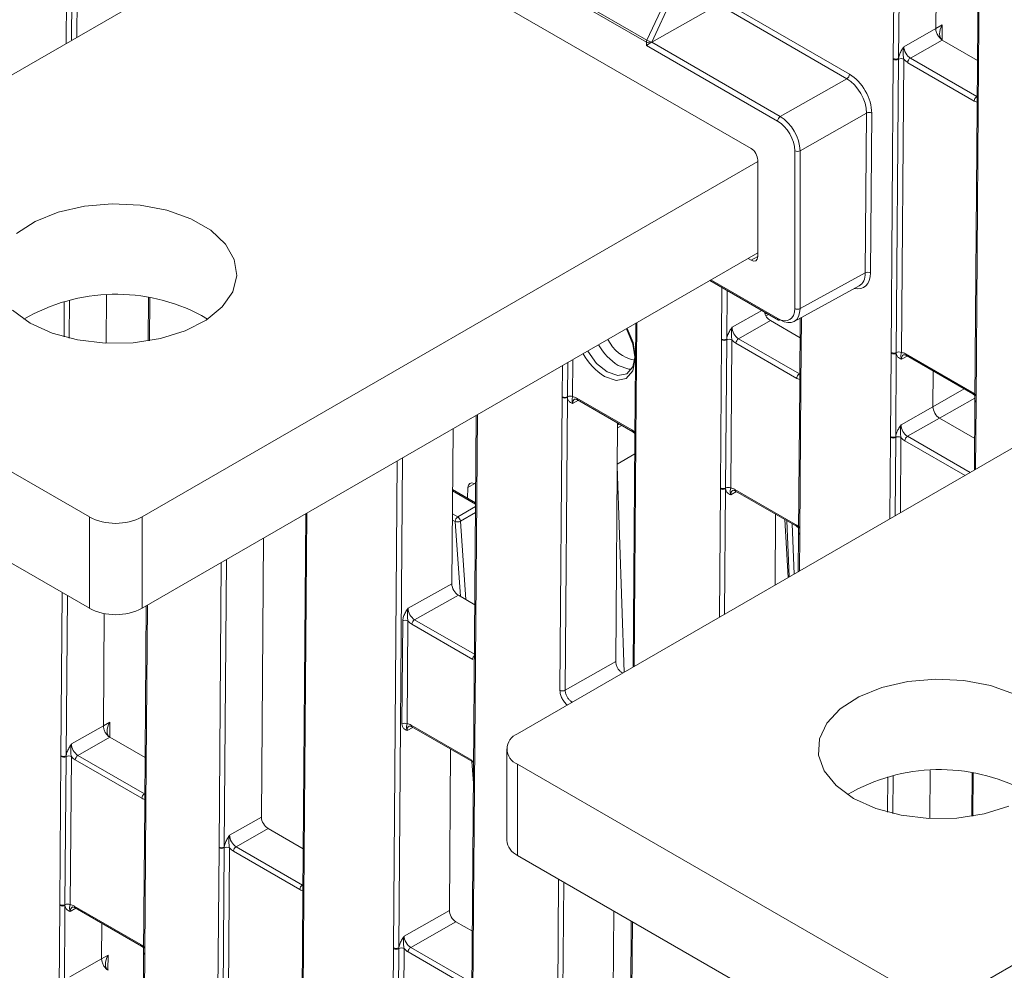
# Model space of a CAD drawing. Header units: millimetres. Extents: x 0 to 2100, y 0 to 1485.
# Tile 84 of 118: x 1348 to 1414, y 1013 to 1077. Entities that reach past the tile are written whole.
import ezdxf

# ---------------------------------------------------------------- set-up
doc = ezdxf.new("R2010")
doc.units = ezdxf.units.MM
doc.header["$LTSCALE"] = 5

msp = doc.modelspace()

# ---------------------------------------------------------------- linework, layer by layer
at = {"color": 7, "linetype": 'Continuous', "lineweight": 15}
for p, q in [((1412.539, 1086.678), (1412.465, 1076.738)), ((1412.613, 1086.576), (1412.538, 1076.636)), ((1390.273, 1075.513), (1395.089, 1085.976)), ((1395.408, 1085.838), (1390.592, 1075.375)), ((1397.26, 1068.24), (1367.789, 1085.254)), ((1368.19, 1085.022), (1326.353, 1060.871)), ((1390.24, 1075.376), (1374.81, 1084.283)), ((1374.843, 1084.421), (1390.273, 1075.513)), ((1406.795, 1074.283), (1406.838, 1079.877)), ((1407.19, 1079.875), (1407.147, 1074.28)), ((1409.645, 1076.288), (1409.663, 1078.679)), ((1390.593, 1075.366), (1395.06, 1077.9)), ((1403.683, 1072.923), (1395.06, 1077.9)), ((1395.414, 1078.103), (1403.86, 1073.227)), ((1409.645, 1076.288), (1410.079, 1076.543)), ((1412.464, 1076.689), (1412.422, 1071.094)), ((1412.465, 1076.738), (1412.464, 1076.689)), ((1412.538, 1076.587), (1412.495, 1070.992)), ((1412.538, 1076.636), (1412.538, 1076.587)), ((1407.503, 1075.073), (1409.645, 1076.288)), ((1390.24, 1075.162), (1390.24, 1075.376)), ((1390.592, 1075.375), (1390.592, 1075.365)), ((1390.593, 1075.366), (1399.216, 1070.388)), ((1410.083, 1075.52), (1407.941, 1074.306)), ((1410.083, 1075.52), (1412.445, 1074.157)), ((1399.039, 1070.082), (1390.24, 1075.162)), ((1406.647, 1054.556), (1406.795, 1074.233)), ((1406.795, 1074.233), (1406.795, 1074.283)), ((1407.146, 1074.23), (1406.998, 1054.553)), ((1407.147, 1074.28), (1407.146, 1074.23)), ((1407.497, 1074.227), (1407.349, 1054.55)), ((1412.221, 1071.429), (1407.765, 1074.001)), ((1407.941, 1074.306), (1412.398, 1071.733)), ((1399.216, 1070.388), (1403.683, 1072.923)), ((1404.997, 1070.62), (1400.54, 1068.091)), ((1404.917, 1059.901), (1404.997, 1070.62)), ((1405.349, 1070.617), (1405.269, 1059.898)), ((1412.422, 1071.045), (1412.274, 1051.368)), ((1412.495, 1070.943), (1412.347, 1051.266)), ((1412.422, 1071.094), (1412.422, 1071.045)), ((1412.495, 1070.992), (1412.495, 1070.943)), ((1400.19, 1057.507), (1400.188, 1068.092)), ((1400.54, 1068.091), (1400.542, 1057.506)), ((1397.702, 1067.362), (1356.405, 1043.522)), ((1397.702, 1061), (1397.702, 1067.475)), ((1397.702, 1061.238), (1356.405, 1037.398)), ((1397.054, 1060.864), (1397.26, 1060.745)), ((1394.491, 1059.385), (1399.092, 1056.728)), ((1400.542, 1057.506), (1404.917, 1059.901)), ((1352.87, 1043.522), (1326.353, 1058.83)), ((1400.139, 1056.639), (1404.509, 1059.031)), ((1354.003, 1055.174), (1354.028, 1058.403)), ((1356.843, 1058.24), (1356.821, 1055.332)), ((1360.383, 1057.043), (1360.792, 1056.788)), ((1398.42, 1057.116), (1398.247, 1057.021)), ((1400.553, 1056.866), (1400.52, 1052.485)), ((1389.52, 1056.515), (1389.462, 1048.836)), ((1398.557, 1056.694), (1396.415, 1055.479)), ((1400.543, 1055.547), (1398.557, 1056.694)), ((1395.194, 1045.467), (1395.269, 1055.407)), ((1395.269, 1055.407), (1395.269, 1055.456)), ((1395.62, 1055.404), (1395.545, 1045.464)), ((1395.621, 1055.453), (1395.62, 1055.404)), ((1395.971, 1055.4), (1395.896, 1045.46)), ((1396.415, 1055.479), (1400.496, 1053.123)), ((1400.319, 1052.819), (1396.238, 1055.175)), ((1406.605, 1048.912), (1406.647, 1054.507)), ((1406.647, 1054.507), (1406.647, 1054.556)), ((1406.999, 1054.504), (1406.957, 1048.91)), ((1406.998, 1054.553), (1406.999, 1054.504)), ((1407.618, 1054.466), (1412.074, 1051.893)), ((1407.67, 1054.35), (1412.126, 1051.777)), ((1423.432, 1053.131), (1381.596, 1028.98)), ((1409.454, 1050.918), (1409.472, 1053.309)), ((1352.87, 1037.398), (1326.353, 1052.706)), ((1400.519, 1052.436), (1400.445, 1042.495)), ((1400.593, 1052.333), (1400.518, 1042.393)), ((1400.52, 1052.484), (1400.519, 1052.435)), ((1400.593, 1052.383), (1400.593, 1052.333)), ((1384.439, 1031.895), (1384.587, 1051.541)), ((1384.587, 1051.541), (1384.587, 1051.59)), ((1384.939, 1051.538), (1384.791, 1031.892)), ((1384.938, 1051.587), (1384.939, 1051.538)), ((1385.558, 1051.499), (1389.263, 1049.361)), ((1412.126, 1051.777), (1412.276, 1051.66)), ((1385.61, 1051.383), (1389.314, 1049.245)), ((1407.313, 1049.703), (1409.454, 1050.918)), ((1412.273, 1051.319), (1412.238, 1046.669)), ((1412.274, 1051.368), (1412.273, 1051.319)), ((1412.347, 1051.266), (1412.347, 1051.216)), ((1378.821, 1050.338), (1378.53, 1011.647)), ((1409.892, 1050.15), (1407.751, 1048.935)), ((1412.254, 1048.786), (1409.892, 1050.15)), ((1377.185, 1039.035), (1377.263, 1049.439)), ((1388.176, 1033.829), (1388.296, 1049.832)), ((1389.314, 1049.245), (1389.464, 1049.128)), ((1389.462, 1048.786), (1389.346, 1033.454)), ((1406.604, 1048.863), (1406.605, 1048.912)), ((1406.957, 1048.91), (1406.955, 1048.86)), ((1389.535, 1048.733), (1389.535, 1048.684)), ((1389.454, 1047.753), (1388.275, 1047.073)), ((1388.274, 1046.925), (1388.749, 1033.109)), ((1378.224, 1044.787), (1378.258, 1045.492)), ((1378.682, 1045.775), (1378.786, 1045.726)), ((1378.777, 1044.468), (1377.232, 1045.36)), ((1395.194, 1045.418), (1395.194, 1045.467)), ((1395.545, 1045.464), (1395.546, 1045.415)), ((1396.165, 1045.376), (1400.245, 1043.021)), ((1396.216, 1045.26), (1400.297, 1042.905)), ((1352.87, 1037.398), (1352.87, 1043.522)), ((1356.405, 1043.522), (1356.405, 1037.398)), ((1367.386, 1043.737), (1367.194, 1018.191)), ((1398.867, 1038.95), (1398.903, 1043.709)), ((1399.747, 1039.458), (1399.518, 1043.354)), ((1400.297, 1042.905), (1400.447, 1042.788)), ((1400.444, 1042.446), (1400.425, 1039.85)), ((1400.445, 1042.495), (1400.444, 1042.446)), ((1400.518, 1042.393), (1400.518, 1042.344)), ((1364.558, 1042.104), (1364.417, 1023.385)), ((1374.246, 1037.397), (1377.185, 1039.035)), ((1377.623, 1038.267), (1374.686, 1036.63)), ((1378.725, 1037.631), (1377.623, 1038.267)), ((1356.687, 1037.561), (1356.588, 1024.314)), ((1353.81, 1029.508), (1353.867, 1037.046)), ((1373.836, 1029.646), (1373.888, 1036.553)), ((1374.24, 1036.551), (1374.188, 1029.643)), ((1378.586, 1033.97), (1374.508, 1036.325)), ((1452.945, 1035.471), (1411.648, 1011.631)), ((1384.791, 1031.892), (1388.176, 1033.829)), ((1353.81, 1029.508), (1354.244, 1029.763)), ((1351.669, 1028.293), (1353.81, 1029.508)), ((1374.457, 1029.559), (1378.535, 1027.205)), ((1374.508, 1029.443), (1378.587, 1027.089)), ((1354.248, 1028.74), (1352.107, 1027.525)), ((1354.248, 1028.74), (1356.611, 1027.376)), ((1377.02, 1017.129), (1377.101, 1027.946)), ((1380.864, 1027.959), (1380.864, 1021.835)), ((1350.886, 1017.513), (1350.96, 1027.453)), ((1350.96, 1027.453), (1350.961, 1027.502)), ((1351.311, 1027.45), (1351.237, 1017.51)), ((1351.313, 1027.499), (1351.311, 1027.45)), ((1351.662, 1027.446), (1351.588, 1017.506)), ((1356.387, 1024.648), (1351.93, 1027.221)), ((1352.107, 1027.525), (1356.563, 1024.952)), ((1378.587, 1027.089), (1378.645, 1027.043)), ((1408.112, 1011.631), (1381.596, 1026.939)), ((1381.596, 1026.939), (1381.596, 1020.815)), ((1409.246, 1023.283), (1409.27, 1026.512)), ((1412.086, 1026.35), (1412.064, 1023.441)), ((1356.587, 1024.265), (1356.512, 1014.324)), ((1356.66, 1024.162), (1356.586, 1014.222)), ((1356.587, 1024.313), (1356.587, 1024.264)), ((1356.661, 1024.212), (1356.66, 1024.162)), ((1362.275, 1022.17), (1364.417, 1023.385)), ((1364.855, 1022.617), (1362.713, 1021.402)), ((1364.855, 1022.617), (1367.217, 1021.253)), ((1361.492, 1011.39), (1361.567, 1021.33)), ((1361.567, 1021.33), (1361.567, 1021.379)), ((1361.918, 1021.327), (1361.843, 1011.386)), ((1361.919, 1021.376), (1361.918, 1021.327)), ((1362.269, 1021.323), (1362.194, 1011.383)), ((1366.993, 1018.525), (1362.537, 1021.098)), ((1362.713, 1021.402), (1367.17, 1018.829)), ((1408.112, 1005.507), (1381.596, 1020.815)), ((1367.194, 1018.142), (1367.119, 1008.201)), ((1367.267, 1018.039), (1367.192, 1008.099)), ((1367.194, 1018.19), (1367.194, 1018.141)), ((1367.267, 1018.089), (1367.267, 1018.039)), ((1350.843, 1011.869), (1350.885, 1017.464)), ((1350.885, 1017.464), (1350.886, 1017.513)), ((1351.237, 1017.461), (1351.195, 1011.866)), ((1351.237, 1017.51), (1351.237, 1017.461)), ((1351.856, 1017.422), (1356.313, 1014.85)), ((1351.908, 1017.306), (1356.365, 1014.733)), ((1373.987, 1015.409), (1377.02, 1017.129)), ((1388.002, 1010.789), (1388.05, 1017.089)), ((1389.218, 1016.414), (1389.136, 1005.524)), ((1353.692, 1013.874), (1353.71, 1016.266)), ((1377.458, 1016.362), (1374.425, 1014.641)), ((1378.56, 1015.725), (1377.458, 1016.362)), ((1356.365, 1014.733), (1356.515, 1014.617)), ((1373.204, 1004.629), (1373.278, 1014.569)), ((1373.278, 1014.569), (1373.279, 1014.618)), ((1373.629, 1014.566), (1373.555, 1004.626)), ((1373.631, 1014.616), (1373.629, 1014.566)), ((1373.98, 1014.563), (1373.906, 1004.622)), ((1374.425, 1014.641), (1378.505, 1012.286)), ((1351.551, 1012.66), (1353.692, 1013.874)), ((1353.692, 1013.874), (1354.127, 1014.13)), ((1356.512, 1014.275), (1356.47, 1008.681)), ((1356.512, 1014.324), (1356.512, 1014.275)), ((1356.585, 1014.173), (1356.543, 1008.578)), ((1356.586, 1014.222), (1356.585, 1014.173)), ((1378.329, 1011.981), (1374.248, 1014.337))]:
    msp.add_line(p, q, dxfattribs=at)
at = {"color": 8, "linetype": 'Continuous', "lineweight": 15}
for p, q in [((1351.32, 1075.284), (1351.361, 1080.754)), ((1351.712, 1080.751), (1351.673, 1075.487)), ((1352.063, 1080.748), (1352.025, 1075.691)), ((1410.079, 1076.543), (1410.071, 1075.527)), ((1412.398, 1071.733), (1412.427, 1071.75)), ((1397.26, 1060.745), (1397.702, 1060.987)), ((1394.564, 1059.427), (1399.041, 1056.843)), ((1395.269, 1055.456), (1395.295, 1058.92)), ((1395.646, 1058.718), (1395.621, 1055.453)), ((1351.543, 1058.063), (1351.524, 1055.518)), ((1356.917, 1058.228), (1356.895, 1055.344)), ((1351.172, 1055.608), (1351.19, 1057.973)), ((1395.977, 1056.247), (1397.969, 1057.377)), ((1400.627, 1056.906), (1400.593, 1052.383)), ((1389.594, 1056.558), (1389.535, 1048.733)), ((1385.308, 1054.083), (1385.289, 1051.583)), ((1407.731, 1054.314), (1407.346, 1054.103)), ((1384.587, 1051.59), (1384.603, 1053.676)), ((1384.956, 1053.88), (1384.938, 1051.587)), ((1400.496, 1053.123), (1400.525, 1053.141)), ((1409.454, 1050.918), (1411.553, 1052.108)), ((1412.275, 1051.501), (1409.892, 1050.15)), ((1385.672, 1051.348), (1385.286, 1051.136)), ((1412.347, 1051.216), (1412.313, 1046.712)), ((1378.895, 1050.381), (1378.603, 1011.545)), ((1388.589, 1049.663), (1388.294, 1049.493)), ((1388.295, 1049.697), (1388.413, 1049.765)), ((1406.563, 1043.393), (1406.604, 1048.863)), ((1406.955, 1048.86), (1406.916, 1043.597)), ((1407.306, 1048.857), (1407.268, 1043.8)), ((1407.751, 1048.935), (1411.957, 1046.507)), ((1389.535, 1048.684), (1389.421, 1033.497)), ((1411.605, 1046.304), (1407.574, 1048.631)), ((1373.878, 1047.485), (1373.631, 1014.616)), ((1373.279, 1014.618), (1373.525, 1047.281)), ((1378.718, 1045.758), (1378.258, 1045.492)), ((1378.776, 1044.384), (1377.232, 1045.276)), ((1395.129, 1036.792), (1395.194, 1045.418)), ((1395.546, 1045.415), (1395.482, 1036.996)), ((1396.278, 1045.224), (1395.893, 1045.013)), ((1377.583, 1043.526), (1378.775, 1044.214)), ((1367.461, 1043.78), (1367.267, 1018.089)), ((1377.22, 1043.736), (1377.583, 1043.526)), ((1378.772, 1043.824), (1377.759, 1043.24)), ((1377.406, 1043.222), (1377.217, 1043.331)), ((1377.759, 1038.189), (1377.406, 1043.222)), ((1377.759, 1043.24), (1378.127, 1037.976)), ((1399.812, 1039.496), (1399.646, 1043.28)), ((1400.009, 1043.071), (1400.157, 1039.695)), ((1400.518, 1042.344), (1400.499, 1039.892)), ((1361.567, 1021.379), (1361.711, 1040.461)), ((1362.065, 1040.665), (1361.919, 1021.376)), ((1350.961, 1027.502), (1351.043, 1038.452)), ((1351.394, 1038.25), (1351.313, 1027.499)), ((1356.762, 1037.604), (1356.661, 1024.212)), ((1374.686, 1036.63), (1378.7, 1034.313)), ((1354.244, 1029.763), (1354.237, 1028.747)), ((1374.567, 1029.409), (1374.184, 1029.196)), ((1378.635, 1025.662), (1378.533, 1027.12)), ((1412.159, 1026.337), (1412.138, 1023.454)), ((1406.415, 1023.717), (1406.433, 1026.083)), ((1406.785, 1026.172), (1406.766, 1023.627)), ((1356.563, 1024.952), (1356.592, 1024.97)), ((1384.261, 1008.278), (1384.344, 1019.228)), ((1367.17, 1018.829), (1367.199, 1018.847)), ((1384.694, 1019.026), (1384.613, 1008.275)), ((1351.97, 1017.27), (1351.584, 1017.059)), ((1389.292, 1016.372), (1389.209, 1005.422)), ((1354.127, 1014.13), (1354.119, 1013.114))]:
    msp.add_line(p, q, dxfattribs=at)
at = {"color": 7, "linetype": 'Continuous', "lineweight": 15, "flags": 128}
for points in [[(1348.892, 1056.534), (1350.372, 1055.858), (1352.082, 1055.398), (1353.929, 1055.178), (1355.815, 1055.209), (1357.637, 1055.491), (1359.298, 1056.008), (1360.707, 1056.732), (1361.789, 1057.624), (1362.485, 1058.636), (1362.759, 1059.714), (1362.594, 1060.799), (1362.001, 1061.832), (1361.011, 1062.759), (1359.677, 1063.529), (1358.071, 1064.101), (1356.28, 1064.444), (1354.401, 1064.539), (1352.534, 1064.381), (1350.781, 1063.979), (1349.236, 1063.354), (1347.982, 1062.541)], [(1347.722, 1057.388), (1348.892, 1056.534)], [(1386.292, 1054.651), (1386.299, 1054.638), (1386.897, 1053.824), (1387.606, 1053.251), (1388.317, 1053.005), (1388.922, 1053.124), (1389.329, 1053.59), (1389.477, 1054.331), (1389.342, 1055.236), (1388.945, 1056.166), (1388.938, 1056.179)], [(1414.919, 1031.639), (1413.314, 1032.21), (1411.523, 1032.553), (1409.644, 1032.648), (1407.777, 1032.49), (1406.024, 1032.088), (1404.479, 1031.463), (1403.224, 1030.65), (1402.329, 1029.691), (1401.841, 1028.639), (1401.786, 1027.55), (1402.167, 1026.484), (1402.965, 1025.497), (1404.135, 1024.643)], [(1404.135, 1024.643), (1405.615, 1023.967), (1407.324, 1023.507), (1409.172, 1023.287), (1411.058, 1023.318), (1412.88, 1023.6), (1414.54, 1024.117)]]:
    msp.add_lwpolyline(points, dxfattribs=at)
at = {"color": 8, "linetype": 'Continuous', "lineweight": 15, "flags": 128}
for points in [[(1388.889, 1056.151), (1388.896, 1056.139), (1389.33, 1055.121), (1389.478, 1054.13), (1389.317, 1053.318), (1388.871, 1052.807), (1388.208, 1052.677), (1387.429, 1052.947)], [(1389.24, 1053.429), (1389.053, 1053.432), (1388.344, 1053.677)]]:
    msp.add_lwpolyline(points, dxfattribs=at)
at = {"color": 8, "linetype": 'Continuous', "lineweight": 15}
for centre, radius, start, end in [((1412.587, 1076.699), 0.123, 184.90268, 246.41826), ((1412.587, 1076.749), 0.123, 184.86648, 246.4025), ((1412.545, 1071.105), 0.123, 184.84532, 246.42365), ((1412.544, 1071.056), 0.123, 184.86648, 246.4025), ((1399.16, 1056.828), 0.12, 172.814, 235.87382), ((1390.446, 1056.962), 3.899, 208.88558, 237.39092), ((1389.737, 1056.555), 4.283, 209.00998, 237.39644), ((1407.741, 1054.451), 0.124, 173.24925, 234.77037), ((1400.639, 1052.444), 0.119, 183.88577, 247.38321), ((1400.639, 1052.493), 0.119, 183.86183, 247.40714), ((1385.678, 1051.483), 0.121, 172.28264, 235.73698), ((1412.198, 1051.879), 0.125, 173.2757, 234.48468), ((1412.396, 1051.329), 0.123, 184.90268, 246.41826), ((1412.396, 1051.378), 0.123, 184.86648, 246.4025), ((1389.382, 1049.345), 0.121, 172.27254, 235.83653), ((1389.584, 1048.846), 0.123, 184.86648, 246.4025), ((1389.584, 1048.797), 0.123, 184.84532, 246.42365), ((1396.288, 1045.362), 0.124, 173.24925, 234.77037), ((1400.369, 1043.006), 0.125, 173.2757, 234.48468), ((1400.563, 1042.454), 0.119, 183.86183, 247.40714), ((1400.564, 1042.504), 0.119, 183.88577, 247.38321), ((1378.974, 1033.95), 0.388, 135.00751, 176.96147), ((1374.576, 1029.543), 0.121, 172.24709, 235.77254), ((1378.655, 1027.188), 0.121, 172.23696, 235.87216), ((1356.71, 1024.275), 0.123, 184.86648, 246.4025), ((1356.71, 1024.324), 0.123, 184.84532, 246.42365), ((1367.316, 1018.201), 0.123, 184.84532, 246.42365), ((1367.316, 1018.152), 0.123, 184.86648, 246.4025), ((1351.98, 1017.408), 0.124, 173.24925, 234.77037), ((1356.437, 1014.835), 0.125, 173.2757, 234.48468), ((1356.635, 1014.335), 0.123, 184.86648, 246.4025), ((1356.634, 1014.286), 0.123, 184.90268, 246.41826)]:
    msp.add_arc(centre, radius, start, end, dxfattribs=at)
at = {"color": 7, "linetype": 'Continuous', "lineweight": 15}
for centre, radius, start, end in [((1390.579, 1075.367), 0.34, 154.54474, 178.57629), ((1390.417, 1075.717), 0.385, 242.63806, 297.07837), ((1391.006, 1076.767), 1.452, 239.68039, 253.43594), ((1406.974, 1074.627), 0.388, 242.571, 296.56425), ((1406.974, 1074.578), 0.388, 242.58674, 296.35936), ((1407.318, 1073.883), 0.388, 62.58674, 116.35936), ((1408.149, 1073.982), 0.385, 122.62937, 177.08194), ((1403.476, 1073.247), 0.385, 302.62937, 357.08194), ((1412.605, 1071.409), 0.385, 122.62937, 177.08194), ((1405.171, 1070.273), 0.388, 62.5755, 116.56483), ((1399.423, 1070.065), 0.384, 122.60548, 177.39452), ((1400.365, 1068.434), 0.385, 242.64253, 297.07898), ((1405.091, 1059.554), 0.388, 62.5755, 116.56483), ((1354.661, 1046.252), 12.214, 62.06553, 120.38605), ((1400.366, 1057.848), 0.385, 242.64253, 297.07898), ((1399.144, 1056.841), 0.124, 245.36022, 304.60414), ((1389.9, 1056.479), 2.479, 204.87615, 259.68468), ((1395.448, 1055.8), 0.388, 242.571, 296.56425), ((1395.447, 1055.751), 0.388, 242.58674, 296.35936), ((1395.792, 1055.056), 0.388, 62.58674, 116.35936), ((1396.623, 1055.155), 0.385, 122.62937, 177.08194), ((1406.826, 1054.901), 0.388, 242.58674, 296.35936), ((1406.825, 1054.851), 0.388, 242.571, 296.56425), ((1407.17, 1054.205), 0.388, 62.58674, 116.35936), ((1400.703, 1052.799), 0.385, 122.62937, 177.08194), ((1384.766, 1051.934), 0.388, 242.58674, 296.35936), ((1384.766, 1051.885), 0.388, 242.571, 296.56425), ((1385.111, 1051.239), 0.388, 62.58674, 116.35936), ((1406.783, 1049.208), 0.388, 242.58674, 296.35936), ((1406.783, 1049.256), 0.388, 242.571, 296.56425), ((1407.127, 1048.512), 0.388, 62.58674, 116.35936), ((1407.958, 1048.611), 0.385, 122.62937, 177.08194), ((1395.717, 1045.116), 0.388, 62.58674, 116.35936), ((1395.373, 1045.811), 0.388, 242.58674, 296.35936), ((1395.372, 1045.762), 0.388, 242.571, 296.56425), ((1354.637, 1046.934), 3.843, 242.60967, 297.39033), ((1377.791, 1043.202), 0.385, 122.62937, 177.08194), ((1377.373, 1043.2), 0.389, 5.90184, 57.18893), ((1377.564, 1043.615), 0.424, 248.23554, 297.5073), ((1354.637, 1040.81), 3.843, 242.60967, 297.39033), ((1374.061, 1036.207), 0.388, 62.571, 116.56425), ((1374.891, 1036.306), 0.384, 122.31532, 177.10728), ((1384.618, 1032.239), 0.388, 242.571, 296.56425), ((1374.009, 1029.299), 0.388, 62.571, 116.56425), ((1381.983, 1027.959), 1.092, 110.78342, 249.21658), ((1351.139, 1027.797), 0.388, 242.58674, 296.35936), ((1351.139, 1027.846), 0.388, 242.571, 296.56425), ((1351.484, 1027.102), 0.388, 62.58674, 116.35936), ((1352.314, 1027.201), 0.385, 122.62937, 177.08194), ((1409.903, 1014.361), 12.214, 62.06553, 120.38605), ((1356.771, 1024.628), 0.385, 122.62937, 177.08194), ((1382.115, 1021.96), 1.257, 185.6948, 245.62534), ((1361.746, 1021.723), 0.388, 242.571, 296.56425), ((1361.746, 1021.674), 0.388, 242.58674, 296.35936), ((1362.09, 1020.979), 0.388, 62.58674, 116.35936), ((1362.921, 1021.078), 0.385, 122.62937, 177.08194), ((1367.377, 1018.505), 0.385, 122.62937, 177.08194), ((1351.064, 1017.808), 0.388, 242.571, 296.56425), ((1351.064, 1017.857), 0.388, 242.58674, 296.35936), ((1351.409, 1017.162), 0.388, 62.58674, 116.35936), ((1373.457, 1014.913), 0.388, 242.58674, 296.35936), ((1373.457, 1014.962), 0.388, 242.571, 296.56425), ((1373.802, 1014.218), 0.388, 62.58674, 116.35936), ((1374.632, 1014.317), 0.385, 122.62937, 177.08194)]:
    msp.add_arc(centre, radius, start, end, dxfattribs=at)
for centre, major_axis, ratio, start_param, end_param in [((1410.525, 1076.29), (0.444, 0.769), 0.577335, 1.575127, 3.137194), ((1390.417, 1075.264), (0.25, 0.144), 0.000103, 0.929485, 2.356173), ((1390.593, 1075.162), (0.127, 0.216), 0.582442, 0.789719, 0.798445), ((1407.947, 1074.819), (-0.308, 0.544), 0.58649, 0.789937, 2.360657), ((1407.77, 1074.719), (-0.432, 0.761), 0.582442, 1.912279, 2.360641), ((1403.847, 1071.484), (-1.048, 1.848), 0.582442, 3.931589, 5.502233), ((1403.67, 1071.384), (-0.925, 1.631), 0.583791, 3.931595, 5.502239), ((1412.227, 1072.146), (-0.432, 0.761), 0.582353, 2.360715, 2.809077), ((1399.039, 1068.755), (-0.812, 1.407), 0.577382, 3.927186, 5.49783), ((1399.216, 1068.857), (-0.936, 1.625), 0.576709, 3.927777, 5.498421), ((1397.26, 1067.73), (-0.312, 0.541), 0.577382, 3.927034, 5.49783), ((1397.26, 1061.255), (-0.312, 0.541), 0.577294, 2.356466, 3.92711), ((1403.59, 1060.665), (-0.928, 1.629), 0.582346, 3.131573, 3.930333), ((1399.041, 1058.17), (-0.812, 1.408), 0.577294, 2.356466, 3.927262), ((1399.217, 1058.272), (-0.933, 1.627), 0.577985, 2.358185, 3.928981), ((1398.56, 1057.206), (-0.308, 0.544), 0.582442, 1.12833, 2.360641), ((1398.564, 1057.706), (0.317, 0.539), 0.582442, 2.773701, 3.518288), ((1396.421, 1055.993), (-0.308, 0.544), 0.58649, 0.789937, 2.360657), ((1396.244, 1055.892), (-0.432, 0.761), 0.582442, 1.912279, 2.360641), ((1407.612, 1053.748), (-0.432, 0.761), 0.582353, 5.502308, 5.950669), ((1400.324, 1053.537), (-0.432, 0.761), 0.582353, 2.360715, 2.809077), ((1385.553, 1050.782), (-0.432, 0.761), 0.582353, 5.502308, 5.950669), ((1412.069, 1051.176), (-0.432, 0.761), 0.582442, 5.053872, 5.502233), ((1409.896, 1050.663), (-0.308, 0.544), 0.582442, 0.78992, 2.360641), ((1407.756, 1049.449), (-0.308, 0.544), 0.58649, 0.789937, 2.360657), ((1389.257, 1048.643), (-0.432, 0.761), 0.582442, 5.053872, 5.502233), ((1407.579, 1049.348), (-0.432, 0.761), 0.582442, 1.912279, 2.360641), ((1378.699, 1045.232), (-0.289, 0.555), 0.603982, 5.611022, 7.085922), ((1396.159, 1044.659), (-0.432, 0.761), 0.582353, 5.502308, 5.950669), ((1400.24, 1042.303), (-0.432, 0.761), 0.582442, 5.053872, 5.502233), ((1377.627, 1038.78), (-0.308, 0.544), 0.582397, 0.789843, 2.360639), ((1374.69, 1037.143), (-0.31, 0.543), 0.584409, 0.788039, 2.358836), ((1374.513, 1037.043), (-0.432, 0.761), 0.582397, 1.912202, 2.360639), ((1354.69, 1029.51), (0.444, 0.769), 0.577335, 1.575127, 3.137194), ((1374.451, 1028.842), (-0.432, 0.761), 0.582397, 5.502232, 5.95067), ((1352.112, 1028.039), (-0.308, 0.544), 0.58649, 0.789937, 2.360657), ((1351.935, 1027.938), (-0.432, 0.761), 0.582442, 1.912279, 2.360641), ((1356.392, 1025.366), (-0.432, 0.761), 0.582353, 2.360715, 2.809077), ((1364.859, 1023.129), (-0.308, 0.544), 0.582442, 0.78992, 2.360641), ((1362.719, 1021.915), (-0.308, 0.544), 0.58649, 0.789937, 2.360657), ((1362.542, 1021.815), (-0.432, 0.761), 0.582442, 1.912279, 2.360641), ((1366.998, 1019.243), (-0.432, 0.761), 0.582353, 2.360715, 2.809077), ((1351.851, 1016.705), (-0.432, 0.761), 0.582353, 5.502308, 5.950669), ((1377.462, 1016.874), (-0.308, 0.544), 0.582442, 0.78992, 2.360641), ((1374.43, 1015.155), (-0.308, 0.544), 0.58649, 0.789937, 2.360657), ((1356.307, 1014.132), (-0.432, 0.761), 0.582442, 5.053872, 5.502233), ((1374.254, 1015.054), (-0.432, 0.761), 0.582442, 1.912279, 2.360641), ((1354.573, 1013.877), (0.444, 0.769), 0.577335, 1.575124, 3.137194)]:
    msp.add_ellipse(centre, major_axis=major_axis, ratio=ratio, start_param=start_param, end_param=end_param, dxfattribs=at)
at = {"color": 8, "linetype": 'Continuous', "lineweight": 15}
for centre, major_axis, ratio, start_param, end_param in [((1403.767, 1060.765), (-1.048, 1.849), 0.582353, 2.645888, 3.931512), ((1407.789, 1053.848), (-0.312, 0.542), 0.582321, 6.272393, 7.069493), ((1385.729, 1050.882), (-0.312, 0.542), 0.582321, 6.272393, 7.069493), ((1396.336, 1044.759), (-0.312, 0.542), 0.582321, 6.272393, 7.069493), ((1374.628, 1028.942), (-0.31, 0.543), 0.584409, 6.277233, 7.071225), ((1352.028, 1016.805), (-0.312, 0.542), 0.582321, 6.272393, 7.069493)]:
    msp.add_ellipse(centre, major_axis=major_axis, ratio=ratio, start_param=start_param, end_param=end_param, dxfattribs=at)
at = {"color": 7, "linetype": 'Continuous', "lineweight": 15}
for points, knots in [([(1410.079, 1075.523), (1410.023, 1075.564), (1409.91, 1075.646), (1409.766, 1075.848), (1409.665, 1076.076), (1409.651, 1076.217), (1409.645, 1076.288)], [0, 0, 0, 0, 0.245899, 0.497266, 0.748633, 1, 1, 1, 1]), ([(1407.147, 1074.28), (1407.157, 1074.338), (1407.18, 1074.485), (1407.289, 1074.729), (1407.41, 1074.928), (1407.482, 1075.041), (1407.503, 1075.072), (1407.503, 1075.073)], [0, 0, 0, 0, 0.217183, 0.553026, 0.876986, 0.994449, 1, 1, 1, 1]), ([(1407.503, 1075.073), (1407.503, 1075.072), (1407.493, 1075.033), (1407.465, 1074.897), (1407.455, 1074.669), (1407.464, 1074.42), (1407.488, 1074.282), (1407.497, 1074.227)], [0, 0, 0, 0, 0.006601, 0.146171, 0.501239, 0.799231, 1, 1, 1, 1]), ([(1395.621, 1055.453), (1395.63, 1055.511), (1395.653, 1055.658), (1395.762, 1055.903), (1395.883, 1056.102), (1395.956, 1056.214), (1395.976, 1056.245), (1395.977, 1056.247)], [0, 0, 0, 0, 0.217183, 0.553026, 0.876986, 0.994449, 1, 1, 1, 1]), ([(1395.977, 1056.247), (1395.977, 1056.245), (1395.967, 1056.207), (1395.938, 1056.071), (1395.929, 1055.843), (1395.938, 1055.594), (1395.961, 1055.456), (1395.971, 1055.4)], [0, 0, 0, 0, 0.006601, 0.146171, 0.501239, 0.799231, 1, 1, 1, 1]), ([(1407.346, 1054.103), (1407.345, 1054.103), (1407.325, 1054.112), (1407.253, 1054.144), (1407.134, 1054.209), (1407.028, 1054.334), (1407.007, 1054.456), (1406.999, 1054.504)], [0, 0, 0, 0, 0.005551, 0.123014, 0.446974, 0.782817, 1, 1, 1, 1]), ([(1407.346, 1054.103), (1407.345, 1054.104), (1407.336, 1054.131), (1407.309, 1054.221), (1407.302, 1054.338), (1407.314, 1054.431), (1407.339, 1054.516), (1407.349, 1054.55)], [0, 0, 0, 0, 0.006601, 0.146171, 0.501239, 0.799231, 1, 1, 1, 1]), ([(1407.482, 1054.39), (1407.486, 1054.393), (1407.496, 1054.401), (1407.548, 1054.407), (1407.633, 1054.367), (1407.67, 1054.35)], [0, 0, 0, 0, 0.2024162, 0.6503478, 1, 1, 1, 1]), ([(1385.286, 1051.136), (1385.285, 1051.137), (1385.265, 1051.146), (1385.194, 1051.177), (1385.075, 1051.243), (1384.968, 1051.368), (1384.947, 1051.49), (1384.939, 1051.538)], [0, 0, 0, 0, 0.005551, 0.123014, 0.446974, 0.782817, 1, 1, 1, 1]), ([(1385.289, 1051.583), (1385.279, 1051.549), (1385.254, 1051.465), (1385.242, 1051.371), (1385.25, 1051.255), (1385.276, 1051.165), (1385.286, 1051.138), (1385.286, 1051.136)], [0, 0, 0, 0, 0.200769, 0.498761, 0.853829, 0.993399, 1, 1, 1, 1]), ([(1385.423, 1051.423), (1385.426, 1051.426), (1385.437, 1051.435), (1385.489, 1051.44), (1385.573, 1051.401), (1385.61, 1051.383)], [0, 0, 0, 0, 0.202416, 0.650348, 1, 1, 1, 1]), ([(1406.957, 1048.91), (1406.966, 1048.967), (1406.989, 1049.114), (1407.098, 1049.359), (1407.219, 1049.558), (1407.292, 1049.671), (1407.312, 1049.702), (1407.313, 1049.703)], [0, 0, 0, 0, 0.217183, 0.553026, 0.876986, 0.994449, 1, 1, 1, 1]), ([(1407.313, 1049.703), (1407.312, 1049.701), (1407.302, 1049.663), (1407.274, 1049.527), (1407.264, 1049.299), (1407.273, 1049.05), (1407.297, 1048.912), (1407.306, 1048.857)], [0, 0, 0, 0, 0.006601, 0.146171, 0.501239, 0.799231, 1, 1, 1, 1]), ([(1389.462, 1048.836), (1389.462, 1048.824), (1389.462, 1048.808), (1389.462, 1048.791), (1389.462, 1048.787)], [0, 0, 0, 0, 0.700663, 1, 1, 1, 1]), ([(1395.893, 1045.013), (1395.892, 1045.014), (1395.872, 1045.022), (1395.8, 1045.054), (1395.681, 1045.12), (1395.575, 1045.245), (1395.554, 1045.367), (1395.546, 1045.415)], [0, 0, 0, 0, 0.005551, 0.123014, 0.446974, 0.782817, 1, 1, 1, 1]), ([(1395.893, 1045.013), (1395.892, 1045.015), (1395.883, 1045.042), (1395.856, 1045.132), (1395.849, 1045.248), (1395.861, 1045.342), (1395.886, 1045.426), (1395.896, 1045.46)], [0, 0, 0, 0, 0.006601, 0.146171, 0.501239, 0.799231, 1, 1, 1, 1]), ([(1396.029, 1045.3), (1396.033, 1045.303), (1396.043, 1045.312), (1396.095, 1045.317), (1396.179, 1045.278), (1396.216, 1045.26)], [0, 0, 0, 0, 0.202416, 0.650348, 1, 1, 1, 1]), ([(1373.888, 1036.553), (1373.896, 1036.628), (1373.913, 1036.79), (1374.032, 1037.053), (1374.152, 1037.252), (1374.225, 1037.365), (1374.245, 1037.396), (1374.246, 1037.397)], [0, 0, 0, 0, 0.265439, 0.580585, 0.884575, 0.994792, 1, 1, 1, 1]), ([(1374.24, 1036.551), (1374.23, 1036.606), (1374.207, 1036.744), (1374.198, 1036.993), (1374.208, 1037.221), (1374.236, 1037.357), (1374.246, 1037.395), (1374.246, 1037.397)], [0, 0, 0, 0, 0.200772, 0.49877, 0.853835, 0.993399, 1, 1, 1, 1]), ([(1388.176, 1033.829), (1388.18, 1033.769), (1388.189, 1033.648), (1388.264, 1033.45), (1388.375, 1033.27), (1388.509, 1033.125), (1388.601, 1033.073), (1388.644, 1033.049)], [0, 0, 0, 0, 0.205845, 0.41169, 0.617518, 0.823332, 1, 1, 1, 1]), ([(1374.184, 1029.196), (1374.184, 1029.197), (1374.164, 1029.205), (1374.092, 1029.237), (1373.973, 1029.303), (1373.858, 1029.436), (1373.843, 1029.58), (1373.836, 1029.646)], [0, 0, 0, 0, 0.005208, 0.115425, 0.419415, 0.734561, 1, 1, 1, 1]), ([(1374.188, 1029.643), (1374.178, 1029.609), (1374.153, 1029.525), (1374.141, 1029.431), (1374.148, 1029.315), (1374.174, 1029.225), (1374.184, 1029.198), (1374.184, 1029.196)], [0, 0, 0, 0, 0.200772, 0.49877, 0.853835, 0.993399, 1, 1, 1, 1]), ([(1354.244, 1028.742), (1354.188, 1028.783), (1354.075, 1028.866), (1353.931, 1029.067), (1353.83, 1029.295), (1353.817, 1029.437), (1353.81, 1029.508)], [0, 0, 0, 0, 0.2458986, 0.4972657, 0.7486329, 1, 1, 1, 1]), ([(1374.321, 1029.483), (1374.325, 1029.486), (1374.336, 1029.495), (1374.39, 1029.499), (1374.473, 1029.46), (1374.508, 1029.443)], [0, 0, 0, 0, 0.22553, 0.665319, 1, 1, 1, 1]), ([(1351.313, 1027.499), (1351.322, 1027.557), (1351.345, 1027.704), (1351.454, 1027.949), (1351.575, 1028.148), (1351.648, 1028.26), (1351.668, 1028.291), (1351.669, 1028.293)], [0, 0, 0, 0, 0.217183, 0.553026, 0.876986, 0.994449, 1, 1, 1, 1]), ([(1351.669, 1028.293), (1351.668, 1028.291), (1351.658, 1028.253), (1351.63, 1028.117), (1351.62, 1027.889), (1351.63, 1027.64), (1351.653, 1027.502), (1351.662, 1027.446)], [0, 0, 0, 0, 0.006601, 0.146171, 0.501239, 0.799231, 1, 1, 1, 1]), ([(1361.919, 1021.376), (1361.928, 1021.434), (1361.952, 1021.581), (1362.061, 1021.826), (1362.181, 1022.025), (1362.254, 1022.137), (1362.274, 1022.168), (1362.275, 1022.17)], [0, 0, 0, 0, 0.2171826, 0.5530263, 0.8769859, 0.9944494, 1, 1, 1, 1]), ([(1362.275, 1022.17), (1362.275, 1022.168), (1362.265, 1022.13), (1362.237, 1021.994), (1362.227, 1021.766), (1362.236, 1021.517), (1362.26, 1021.379), (1362.269, 1021.323)], [0, 0, 0, 0, 0.006601, 0.146171, 0.501239, 0.799231, 1, 1, 1, 1]), ([(1351.584, 1017.059), (1351.583, 1017.06), (1351.564, 1017.069), (1351.492, 1017.1), (1351.373, 1017.166), (1351.267, 1017.291), (1351.246, 1017.413), (1351.237, 1017.461)], [0, 0, 0, 0, 0.005551, 0.123014, 0.446974, 0.782817, 1, 1, 1, 1]), ([(1351.584, 1017.059), (1351.584, 1017.061), (1351.574, 1017.088), (1351.548, 1017.178), (1351.541, 1017.294), (1351.552, 1017.388), (1351.577, 1017.472), (1351.588, 1017.506)], [0, 0, 0, 0, 0.006601, 0.146171, 0.501239, 0.799231, 1, 1, 1, 1]), ([(1351.721, 1017.346), (1351.724, 1017.349), (1351.735, 1017.358), (1351.787, 1017.363), (1351.871, 1017.324), (1351.908, 1017.306)], [0, 0, 0, 0, 0.2024162, 0.6503478, 1, 1, 1, 1]), ([(1373.631, 1014.616), (1373.64, 1014.673), (1373.663, 1014.82), (1373.772, 1015.065), (1373.893, 1015.264), (1373.966, 1015.377), (1373.986, 1015.407), (1373.987, 1015.409)], [0, 0, 0, 0, 0.217183, 0.553026, 0.876986, 0.994449, 1, 1, 1, 1]), ([(1373.98, 1014.563), (1373.971, 1014.618), (1373.948, 1014.756), (1373.938, 1015.005), (1373.948, 1015.233), (1373.976, 1015.369), (1373.986, 1015.407), (1373.987, 1015.409)], [0, 0, 0, 0, 0.200769, 0.498761, 0.853829, 0.993399, 1, 1, 1, 1]), ([(1354.127, 1013.109), (1354.071, 1013.15), (1353.957, 1013.232), (1353.814, 1013.434), (1353.712, 1013.662), (1353.699, 1013.804), (1353.692, 1013.874)], [0, 0, 0, 0, 0.2458986, 0.4972657, 0.7486329, 1, 1, 1, 1])]:
    msp.add_open_spline(points, degree=3, knots=knots, dxfattribs=at)
at = {"color": 8, "linetype": 'Continuous', "lineweight": 15}
for points, knots in [([(1384.936, 1030.908), (1384.918, 1030.921), (1384.83, 1030.98), (1384.688, 1031.157), (1384.54, 1031.412), (1384.453, 1031.673), (1384.443, 1031.826), (1384.439, 1031.895)], [0, 0, 0, 0, 0.065803, 0.310145, 0.554469, 0.798794, 1, 1, 1, 1]), ([(1384.791, 1031.892), (1384.794, 1031.843), (1384.8, 1031.733), (1384.862, 1031.548), (1384.967, 1031.361), (1385.103, 1031.211), (1385.212, 1031.122), (1385.268, 1031.106), (1385.275, 1031.104)], [0, 0, 0, 0, 0.1655101, 0.3664828, 0.5674493, 0.7684297, 0.9694316, 1, 1, 1, 1])]:
    msp.add_open_spline(points, degree=3, knots=knots, dxfattribs=at)

doc.saveas('drawing.dxf')
